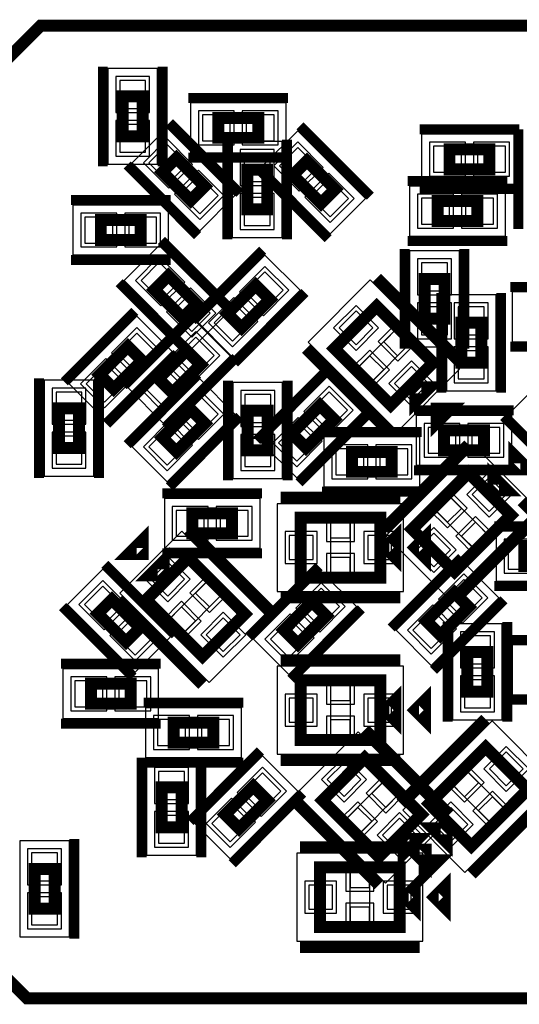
# Model space of a CAD drawing. Extents: x -10 to 137, y -32 to 198.
# Tile 33 of 64: x 60 to 66, y 74 to 86. Entities that reach past the tile are written whole.
import ezdxf

# ---------------------------------------------------------------- set-up
doc = ezdxf.new("R2010")
doc.units = 0
for name, color, linetype in [('PG_ASSEMBLY_BOTTOM', 52, 'CONTINUOUS'), ('PG_DFA_BOUND_BOTTOM', 254, 'CONTINUOUS'), ('PG_PASTEMASK_BOTTOM', 132, 'CONTINUOUS'), ('PG_PLACE_BOUND_BOTTOM', 73, 'CONTINUOUS'), ('PG_SILKSCREEN_BOTTOM', 2, 'CONTINUOUS'), ('PG_SOLDERMASK_BOTTOM', 212, 'CONTINUOUS'), ('PIN_BOTTOM', 2, 'CONTINUOUS'), ('PIN_PASTEMASK_BOTTOM', 132, 'CONTINUOUS'), ('PIN_SOLDERMASK_BOTTOM', 212, 'CONTINUOUS')]:
    doc.layers.add(name, color=color, linetype=linetype)

msp = doc.modelspace()

# ---------------------------------------------------------------- linework, layer by layer
at = {"layer": 'PG_ASSEMBLY_BOTTOM', "const_width": 0.1524}
for points in [[(61.437774, 85.446108), (61.437774, 84.938108), (61.183774, 84.938108), (61.183774, 85.446108), (61.437774, 85.446108)], [(62.40272, 85.172804), (62.91072, 85.172804), (62.91072, 84.918804), (62.40272, 84.918804), (62.40272, 85.172804)], [(62.04839, 84.122768), (61.68898, 84.482178), (61.868558, 84.661756), (62.227968, 84.302346), (62.04839, 84.122768)], [(65.34912, 84.773516), (65.85712, 84.773516), (65.85712, 84.519516), (65.34912, 84.519516), (65.34912, 84.773516)], [(63.711836, 84.084668), (63.352426, 84.444078), (63.532004, 84.623656), (63.891414, 84.264246), (63.711836, 84.084668)], [(62.770512, 84.006436), (62.770512, 84.514436), (63.024512, 84.514436), (63.024512, 84.006436), (62.770512, 84.006436)], [(65.19672, 84.113116), (65.70472, 84.113116), (65.70472, 83.859116), (65.19672, 83.859116), (65.19672, 84.113116)], [(61.412374, 83.617562), (60.904374, 83.617562), (60.904374, 83.871562), (61.412374, 83.871562), (61.412374, 83.617562)], [(61.766958, 83.16341), (62.126368, 82.804), (61.94679, 82.624422), (61.58738, 82.983832), (61.766958, 83.16341)], [(63.057532, 82.85988), (62.698122, 82.50047), (62.518544, 82.680048), (62.877954, 83.039458), (63.057532, 82.85988)], [(65.285366, 83.122516), (65.285366, 82.614516), (65.031366, 82.614516), (65.031366, 83.122516), (65.285366, 83.122516)], [(64.600836, 81.515966), (63.88227, 82.234532), (64.421004, 82.773266), (65.13957, 82.0547), (64.600836, 81.515966)], [(65.499234, 82.0547), (65.499234, 82.563208), (65.753234, 82.563208), (65.753234, 82.0547), (65.499234, 82.0547)], [(61.427868, 82.082132), (61.068458, 81.722722), (60.88888, 81.9023), (61.24829, 82.26171), (61.427868, 82.082132)], [(61.63818, 81.8515), (61.99759, 82.21091), (62.177168, 82.031332), (61.817758, 81.671922), (61.63818, 81.8515)], [(64.915034, 81.560924), (65.094612, 81.740502), (64.915034, 81.740502), (64.915034, 81.560924)], [(60.37199, 80.967834), (60.37199, 81.475834), (60.62599, 81.475834), (60.62599, 80.967834), (60.37199, 80.967834)], [(62.227968, 81.282032), (61.868558, 80.922622), (61.68898, 81.1022), (62.04839, 81.46161), (62.227968, 81.282032)], [(63.031624, 81.446116), (63.031624, 80.938116), (62.777624, 80.938116), (62.777624, 81.446116), (63.031624, 81.446116)], [(63.878714, 81.332832), (63.519304, 80.973422), (63.339726, 81.153), (63.699136, 81.51241), (63.878714, 81.332832)], [(65.78727, 80.939386), (65.27927, 80.939386), (65.27927, 81.193386), (65.78727, 81.193386), (65.78727, 80.939386)], [(64.10452, 80.91932), (64.61252, 80.91932), (64.61252, 80.66532), (64.10452, 80.66532), (64.10452, 80.91932)], [(66.13017, 80.113632), (65.411604, 79.395066), (64.87287, 79.9338), (65.591436, 80.652366), (66.13017, 80.113632)], [(66.085212, 80.42783), (65.905634, 80.607408), (65.905634, 80.42783), (66.085212, 80.42783)], [(62.06998, 80.137), (62.57798, 80.137), (62.57798, 79.883), (62.06998, 79.883), (62.06998, 80.137)], [(64.466724, 79.319374), (63.450724, 79.319374), (63.450724, 80.081374), (64.466724, 80.081374), (64.466724, 79.319374)], [(64.657224, 79.573374), (64.657224, 79.827374), (64.530224, 79.700374), (64.657224, 79.573374)], [(66.809112, 79.46517), (66.301112, 79.46517), (66.301112, 79.71917), (66.809112, 79.71917), (66.809112, 79.46517)], [(62.020958, 79.573374), (62.739524, 78.854808), (62.20079, 78.316074), (61.482224, 79.03464), (62.020958, 79.573374)], [(61.70676, 79.528416), (61.527182, 79.348838), (61.70676, 79.348838), (61.70676, 79.528416)], [(61.225176, 78.500224), (60.86602, 78.85938), (61.045598, 79.038958), (61.405008, 78.679802), (61.225176, 78.500224)], [(65.054226, 78.7654), (65.413636, 79.12481), (65.593214, 78.945232), (65.233804, 78.585822), (65.054226, 78.7654)], [(63.238126, 78.651608), (63.597536, 79.011018), (63.777114, 78.83144), (63.417704, 78.47203), (63.238126, 78.651608)], [(65.57772, 77.864716), (65.57772, 78.372716), (65.83172, 78.372716), (65.83172, 77.864716), (65.57772, 77.864716)], [(60.777374, 77.966824), (61.285374, 77.966824), (61.285374, 77.712824), (60.777374, 77.712824), (60.777374, 77.966824)], [(64.466724, 77.249528), (63.450724, 77.249528), (63.450724, 78.011528), (64.466724, 78.011528), (64.466724, 77.249528)], [(64.657224, 77.503528), (64.657224, 77.757528), (64.530224, 77.630528), (64.657224, 77.503528)], [(62.339474, 77.217524), (61.831474, 77.217524), (61.831474, 77.471524), (62.339474, 77.471524), (62.339474, 77.217524)], [(65.09004, 76.43876), (65.808606, 77.157326), (66.34734, 76.618592), (65.628774, 75.900026), (65.09004, 76.43876)], [(64.448436, 75.763628), (63.72987, 76.482194), (64.268604, 77.020928), (64.98717, 76.302362), (64.448436, 75.763628)], [(63.027814, 76.482194), (62.668404, 76.122784), (62.488826, 76.302362), (62.848236, 76.661772), (63.027814, 76.482194)], [(61.933074, 76.646278), (61.933074, 76.138278), (61.679074, 76.138278), (61.679074, 76.646278), (61.933074, 76.646278)], [(65.134998, 76.124562), (65.314576, 75.944984), (65.314576, 76.124562), (65.134998, 76.124562)], [(64.762634, 75.808586), (64.942212, 75.988164), (64.762634, 75.988164), (64.762634, 75.808586)], [(60.314078, 75.609196), (60.314078, 75.100688), (60.060078, 75.100688), (60.060078, 75.609196), (60.314078, 75.609196)], [(64.71412, 74.867516), (63.69812, 74.867516), (63.69812, 75.629516), (64.71412, 75.629516), (64.71412, 74.867516)], [(64.90462, 75.121516), (64.90462, 75.375516), (64.77762, 75.248516), (64.90462, 75.121516)]]:
    msp.add_lwpolyline(points, dxfattribs=at)
at = {"layer": 'PG_DFA_BOUND_BOTTOM'}
for points in [[(61.628274, 85.802216), (60.993274, 85.802216), (60.993274, 84.582), (61.628274, 84.582)], [(62.046612, 85.363304), (62.046612, 84.728304), (63.266828, 84.728304), (63.266828, 85.363304)], [(62.165484, 83.736434), (62.614302, 84.185252), (61.751464, 85.04809), (61.302646, 84.599272)], [(63.82893, 83.698334), (64.277748, 84.147152), (63.41491, 85.00999), (62.966092, 84.561172)], [(64.993012, 84.964016), (64.993012, 84.329016), (66.213228, 84.329016), (66.213228, 84.964016)], [(62.580012, 83.650328), (63.215012, 83.650328), (63.215012, 84.870544), (62.580012, 84.870544)], [(64.840612, 84.303616), (64.840612, 83.668616), (66.060828, 83.668616), (66.060828, 84.303616)], [(61.768482, 83.427062), (61.768482, 84.062062), (60.548266, 84.062062), (60.548266, 83.427062)], [(61.649864, 83.549744), (61.201046, 83.100926), (62.063884, 82.238088), (62.512702, 82.686906)], [(63.443866, 82.976974), (62.995048, 83.425792), (62.13221, 82.562954), (62.581028, 82.114136)], [(65.475866, 83.478624), (64.840866, 83.478624), (64.840866, 82.258408), (65.475866, 82.258408)], [(64.684656, 81.180432), (65.475104, 81.97088), (64.337184, 83.1088), (63.546736, 82.318352)], [(65.308988, 81.698846), (65.94348, 81.698846), (65.94348, 82.919062), (65.308988, 82.919062)], [(66.148204, 82.957416), (66.148204, 82.322416), (67.36842, 82.322416), (67.36842, 82.957416)], [(61.814202, 82.199226), (61.365384, 82.648044), (60.502546, 81.785206), (60.951364, 81.336388)], [(61.251846, 81.734406), (61.700664, 81.285588), (62.563502, 82.148426), (62.114684, 82.597244)], [(64.265048, 81.449926), (63.81623, 81.898744), (62.953392, 81.035906), (63.40221, 80.587088)], [(60.18149, 80.611726), (60.81649, 80.611726), (60.81649, 81.831942), (60.18149, 81.831942)], [(62.614302, 81.399126), (62.165484, 81.847944), (61.302646, 80.985106), (61.751464, 80.536288)], [(63.222124, 81.802224), (62.587124, 81.802224), (62.587124, 80.582008), (63.222124, 80.582008)], [(66.551302, 81.847944), (66.102484, 81.399126), (66.965322, 80.536288), (67.41414, 80.985106)], [(66.143378, 80.748886), (66.143378, 81.383886), (64.923162, 81.383886), (64.923162, 80.748886)], [(63.748412, 81.10982), (63.748412, 80.47482), (64.968628, 80.47482), (64.968628, 81.10982)], [(66.465704, 80.197452), (65.675256, 80.9879), (64.537336, 79.84998), (65.327784, 79.059532)], [(61.713872, 80.3275), (61.713872, 79.6925), (62.934088, 79.6925), (62.934088, 80.3275)], [(64.763396, 79.141574), (64.763396, 80.259174), (63.154052, 80.259174), (63.154052, 79.141574)], [(61.937138, 79.908908), (61.14669, 79.11846), (62.28461, 77.98054), (63.075058, 78.770988)], [(67.16522, 79.27467), (67.16522, 79.90967), (65.945004, 79.90967), (65.945004, 79.27467)], [(64.667892, 78.648306), (65.11671, 78.199488), (65.979548, 79.062326), (65.53073, 79.511144)], [(61.342524, 78.113636), (61.791342, 78.562708), (60.928504, 79.425546), (60.479686, 78.976474)], [(62.851792, 78.534514), (63.30061, 78.085696), (64.163448, 78.948534), (63.71463, 79.397352)], [(65.38722, 77.508608), (66.02222, 77.508608), (66.02222, 78.728824), (65.38722, 78.728824)], [(66.148204, 78.462124), (66.148204, 77.827124), (67.36842, 77.827124), (67.36842, 78.462124)], [(60.421266, 78.157324), (60.421266, 77.522324), (61.641482, 77.522324), (61.641482, 78.157324)], [(64.763396, 77.071728), (64.763396, 78.189328), (63.154052, 78.189328), (63.154052, 77.071728)], [(62.695582, 77.027024), (62.695582, 77.662024), (61.475366, 77.662024), (61.475366, 77.027024)], [(64.754506, 76.35494), (65.544954, 75.564492), (66.682874, 76.702412), (65.892426, 77.49286)], [(64.532256, 75.428094), (65.322704, 76.218542), (64.184784, 77.356462), (63.394336, 76.566014)], [(62.123574, 77.002386), (61.488574, 77.002386), (61.488574, 75.78217), (62.123574, 75.78217)], [(63.414148, 76.599288), (62.96533, 77.048106), (62.102492, 76.185268), (62.55131, 75.73645)], [(60.504578, 75.96505), (59.869832, 75.96505), (59.869832, 74.744834), (60.504578, 74.744834)], [(65.010792, 74.689716), (65.010792, 75.807316), (63.401448, 75.807316), (63.401448, 74.689716)]]:
    msp.add_lwpolyline(points, close=True, dxfattribs=at)
at = {"layer": 'PG_PASTEMASK_BOTTOM'}
for points in [[(64.687704, 82.144616), (64.864488, 82.3214), (64.687704, 82.498184), (64.51092, 82.3214)], [(64.334136, 81.791048), (64.51092, 81.967832), (64.334136, 82.144616), (64.157352, 81.967832)], [(65.50152, 80.2005), (65.324736, 80.377284), (65.147952, 80.2005), (65.324736, 80.023716)], [(64.083692, 79.825342), (64.083692, 80.075278), (63.833756, 80.075278), (63.833756, 79.825342)], [(65.855088, 79.846932), (65.678304, 80.023716), (65.50152, 79.846932), (65.678304, 79.670148)], [(64.083692, 79.32547), (64.083692, 79.575406), (63.833756, 79.575406), (63.833756, 79.32547)], [(62.287658, 79.298292), (62.110874, 79.121508), (62.287658, 78.944724), (62.464442, 79.121508)], [(61.93409, 78.944724), (61.757306, 78.76794), (61.93409, 78.591156), (62.110874, 78.76794)], [(64.083692, 77.755496), (64.083692, 78.005432), (63.833756, 78.005432), (63.833756, 77.755496)], [(64.083692, 77.255624), (64.083692, 77.50556), (63.833756, 77.50556), (63.833756, 77.255624)], [(65.365122, 76.70546), (65.541906, 76.528676), (65.71869, 76.70546), (65.541906, 76.882244)], [(64.535304, 76.392278), (64.712088, 76.569062), (64.535304, 76.745846), (64.35852, 76.569062)], [(65.71869, 76.351892), (65.895474, 76.175108), (66.072258, 76.351892), (65.895474, 76.528676)], [(64.181736, 76.03871), (64.35852, 76.215494), (64.181736, 76.392278), (64.004952, 76.215494)], [(64.331088, 75.373484), (64.331088, 75.62342), (64.081152, 75.62342), (64.081152, 75.373484)], [(64.331088, 74.873612), (64.331088, 75.123548), (64.081152, 75.123548), (64.081152, 74.873612)]]:
    msp.add_lwpolyline(points, close=True, dxfattribs=at)
at = {"layer": 'PG_PLACE_BOUND_BOTTOM'}
for points in [[(61.437774, 85.446108), (61.437774, 84.938108), (61.183774, 84.938108), (61.183774, 85.446108)], [(62.40272, 85.172804), (62.91072, 85.172804), (62.91072, 84.918804), (62.40272, 84.918804)], [(65.34912, 84.773516), (65.85712, 84.773516), (65.85712, 84.519516), (65.34912, 84.519516)], [(62.04839, 84.122768), (61.68898, 84.482178), (61.868558, 84.661756), (62.227968, 84.302346)], [(62.770512, 84.006436), (62.770512, 84.514436), (63.024512, 84.514436), (63.024512, 84.006436)], [(63.711836, 84.084668), (63.352426, 84.444078), (63.532004, 84.623656), (63.891414, 84.264246)], [(65.19672, 84.113116), (65.70472, 84.113116), (65.70472, 83.859116), (65.19672, 83.859116)], [(61.412374, 83.617562), (60.904374, 83.617562), (60.904374, 83.871562), (61.412374, 83.871562)], [(61.766958, 83.16341), (62.126368, 82.804), (61.94679, 82.624422), (61.58738, 82.983832)], [(63.057532, 82.85988), (62.698122, 82.50047), (62.518544, 82.680048), (62.877954, 83.039458)], [(65.285366, 83.122516), (65.285366, 82.614516), (65.031366, 82.614516), (65.031366, 83.122516)], [(64.600836, 81.515966), (63.88227, 82.234532), (64.421004, 82.773266), (65.13957, 82.0547)], [(65.499234, 82.0547), (65.499234, 82.563208), (65.753234, 82.563208), (65.753234, 82.0547)], [(61.427868, 82.082132), (61.068458, 81.722722), (60.88888, 81.9023), (61.24829, 82.26171)], [(61.63818, 81.8515), (61.99759, 82.21091), (62.177168, 82.031332), (61.817758, 81.671922)], [(63.878714, 81.332832), (63.519304, 80.973422), (63.339726, 81.153), (63.699136, 81.51241)], [(60.37199, 80.967834), (60.37199, 81.475834), (60.62599, 81.475834), (60.62599, 80.967834)], [(62.227968, 81.282032), (61.868558, 80.922622), (61.68898, 81.1022), (62.04839, 81.46161)], [(63.031624, 81.446116), (63.031624, 80.938116), (62.777624, 80.938116), (62.777624, 81.446116)], [(65.78727, 80.939386), (65.27927, 80.939386), (65.27927, 81.193386), (65.78727, 81.193386)], [(64.10452, 80.91932), (64.61252, 80.91932), (64.61252, 80.66532), (64.10452, 80.66532)], [(66.13017, 80.113632), (65.411604, 79.395066), (64.87287, 79.9338), (65.591436, 80.652366)], [(62.06998, 80.137), (62.57798, 80.137), (62.57798, 79.883), (62.06998, 79.883)], [(64.466724, 79.319374), (63.450724, 79.319374), (63.450724, 80.081374), (64.466724, 80.081374)], [(62.020958, 79.573374), (62.739524, 78.854808), (62.20079, 78.316074), (61.482224, 79.03464)], [(65.054226, 78.7654), (65.413636, 79.12481), (65.593214, 78.945232), (65.233804, 78.585822)], [(61.225176, 78.500224), (60.86602, 78.85938), (61.045598, 79.038958), (61.405008, 78.679802)], [(63.238126, 78.651608), (63.597536, 79.011018), (63.777114, 78.83144), (63.417704, 78.47203)], [(65.57772, 77.864716), (65.57772, 78.372716), (65.83172, 78.372716), (65.83172, 77.864716)], [(64.466724, 77.249528), (63.450724, 77.249528), (63.450724, 78.011528), (64.466724, 78.011528)], [(60.777374, 77.966824), (61.285374, 77.966824), (61.285374, 77.712824), (60.777374, 77.712824)], [(62.339474, 77.217524), (61.831474, 77.217524), (61.831474, 77.471524), (62.339474, 77.471524)], [(65.09004, 76.43876), (65.808606, 77.157326), (66.34734, 76.618592), (65.628774, 75.900026)], [(64.448436, 75.763628), (63.72987, 76.482194), (64.268604, 77.020928), (64.98717, 76.302362)], [(61.933074, 76.646278), (61.933074, 76.138278), (61.679074, 76.138278), (61.679074, 76.646278)], [(63.027814, 76.482194), (62.668404, 76.122784), (62.488826, 76.302362), (62.848236, 76.661772)], [(60.314078, 75.609196), (60.314078, 75.100688), (60.060078, 75.100688), (60.060078, 75.609196)], [(64.71412, 74.867516), (63.69812, 74.867516), (63.69812, 75.629516), (64.71412, 75.629516)]]:
    msp.add_lwpolyline(points, close=True, dxfattribs=at)
at = {"layer": 'PG_SILKSCREEN_BOTTOM'}
for points, const_width in [([(60.137802, 86.347046), (69.967602, 86.347046), (73.268586, 83.046062), (73.268586, 75.301094), (71.928228, 73.960736), (59.963812, 73.960736), (59.1693, 74.755248), (59.1693, 85.378544), (60.137802, 86.347046)], 0.1524), ([(60.929774, 85.827108), (60.929774, 84.557108)], 0.127), ([(61.691774, 85.827108), (61.691774, 84.557108)], 0.127), ([(62.02172, 85.426804), (63.29172, 85.426804)], 0.127), ([(62.676786, 84.212684), (61.778896, 85.110574)], 0.127), ([(64.340232, 84.174584), (63.442342, 85.072474)], 0.127), ([(64.96812, 85.027516), (66.23812, 85.027516)], 0.127), ([(66.224912, 83.757262), (66.224912, 85.027262)], 0.127), ([(62.516512, 83.625436), (62.516512, 84.895436)], 0.127), ([(63.278512, 83.625436), (63.278512, 84.895436)], 0.127), ([(62.02172, 84.664804), (63.29172, 84.664804)], 0.127), ([(62.138052, 83.67395), (61.240162, 84.57184)], 0.127), ([(63.801498, 83.63585), (62.903608, 84.53374)], 0.127), ([(64.81572, 84.367116), (66.08572, 84.367116)], 0.127), ([(64.96812, 84.265516), (66.23812, 84.265516)], 0.127), ([(61.793374, 84.125562), (60.523374, 84.125562)], 0.127), ([(61.677296, 83.612228), (62.575186, 82.714338)], 0.127), ([(64.81572, 83.605116), (66.08572, 83.605116)], 0.127), ([(62.967616, 83.488276), (62.069726, 82.590386)], 0.127), ([(64.777366, 83.503516), (64.777366, 82.233516)], 0.127), ([(65.539366, 83.503516), (65.539366, 82.233516)], 0.127), ([(61.793374, 83.363562), (60.523374, 83.363562)], 0.127), ([(61.138562, 83.073494), (62.036452, 82.175604)], 0.127), ([(65.498726, 82.0547), (64.421004, 83.132422)], 0.1524), ([(63.50635, 82.949542), (62.60846, 82.051652)], 0.127), ([(65.245234, 81.673954), (65.245234, 82.943954)], 0.127), ([(66.007234, 81.673954), (66.007234, 82.943954)], 0.127), ([(66.123312, 83.020916), (67.393312, 83.020916)], 0.127), ([(61.337952, 82.710528), (60.440062, 81.812638)], 0.127), ([(61.189362, 81.761838), (62.087252, 82.659728)], 0.127), ([(64.600836, 81.15681), (63.523114, 82.234532)], 0.1524), ([(66.123312, 82.258916), (67.393312, 82.258916)], 0.127), ([(61.876686, 82.171794), (60.978796, 81.273904)], 0.127), ([(61.728096, 81.223104), (62.625986, 82.120994)], 0.127), ([(63.788798, 81.961228), (62.890908, 81.063338)], 0.127), ([(60.11799, 80.586834), (60.11799, 81.856834)], 0.127), ([(60.87999, 80.586834), (60.87999, 81.856834)], 0.127), ([(62.138052, 81.910428), (61.240162, 81.012538)], 0.127), ([(62.523624, 81.827116), (62.523624, 80.557116)], 0.127), ([(63.285624, 81.827116), (63.285624, 80.557116)], 0.127), ([(66.16827, 81.447386), (64.89827, 81.447386)], 0.127), ([(65.184528, 81.29143), (65.364106, 81.471008), (65.184528, 81.471008), (65.184528, 81.29143)], 0.1524), ([(62.676786, 81.371694), (61.778896, 80.473804)], 0.127), ([(64.327532, 81.422494), (63.429642, 80.524604)], 0.127), ([(66.04, 81.371694), (66.93789, 80.473804)], 0.127), ([(63.72352, 81.17332), (64.99352, 81.17332)], 0.127), ([(65.591436, 81.011522), (64.513714, 79.9338)], 0.1524), ([(66.354706, 80.697324), (66.175128, 80.876902), (66.175128, 80.697324), (66.354706, 80.697324)], 0.1524), ([(66.16827, 80.685386), (64.89827, 80.685386)], 0.127), ([(61.68898, 80.391), (62.95898, 80.391)], 0.127), ([(64.720724, 80.335374), (63.196724, 80.335374)], 0.1524), ([(63.72352, 80.41132), (64.99352, 80.41132)], 0.127), ([(67.170046, 79.39786), (66.271902, 80.296004)], 0.1524), ([(66.489326, 80.113632), (65.411604, 79.03591)], 0.1524), ([(62.020958, 79.93253), (63.09868, 78.854808)], 0.1524), ([(65.038224, 79.573374), (65.038224, 79.827374), (64.911224, 79.700374), (65.038224, 79.573374)], 0.1524), ([(67.190112, 79.97317), (65.920112, 79.97317)], 0.127), ([(61.437266, 79.79791), (61.257688, 79.618332), (61.437266, 79.618332), (61.437266, 79.79791)], 0.1524), ([(61.68898, 79.629), (62.95898, 79.629)], 0.127), ([(64.605408, 78.675738), (65.503298, 79.573628)], 0.127), ([(61.853826, 78.589886), (60.955936, 79.48803)], 0.127), ([(62.789308, 78.561946), (63.687198, 79.459836)], 0.127), ([(67.190112, 79.21117), (65.920112, 79.21117)], 0.127), ([(64.720724, 79.065374), (63.196724, 79.065374)], 0.1524), ([(61.315092, 78.051152), (60.416948, 78.949296)], 0.127), ([(61.123068, 79.03464), (62.20079, 77.956918)], 0.1524), ([(65.144142, 78.137004), (66.042032, 79.034894)], 0.127), ([(63.328042, 78.023212), (64.225932, 78.921102)], 0.127), ([(65.32372, 77.483716), (65.32372, 78.753716)], 0.127), ([(66.08572, 77.483716), (66.08572, 78.753716)], 0.127), ([(66.123312, 78.525624), (67.393312, 78.525624)], 0.127), ([(60.396374, 78.220824), (61.666374, 78.220824)], 0.127), ([(64.720724, 78.265528), (63.196724, 78.265528)], 0.1524), ([(65.038224, 77.503528), (65.038224, 77.757528), (64.911224, 77.630528), (65.038224, 77.503528)], 0.1524), ([(62.720474, 77.725524), (61.450474, 77.725524)], 0.127), ([(66.123312, 77.763624), (67.393312, 77.763624)], 0.127), ([(60.396374, 77.458824), (61.666374, 77.458824)], 0.127), ([(64.730884, 76.43876), (65.808606, 77.516482)], 0.1524), ([(65.346326, 76.302362), (64.268604, 77.380084)], 0.1524), ([(62.937898, 77.11059), (62.040008, 76.2127)], 0.127), ([(61.425074, 77.027278), (61.425074, 75.757278)], 0.127), ([(62.720474, 76.963524), (61.450474, 76.963524)], 0.127), ([(62.187074, 77.027278), (62.187074, 75.757278)], 0.127), ([(64.720724, 76.995528), (63.196724, 76.995528)], 0.1524), ([(63.476632, 76.571856), (62.578742, 75.673966)], 0.127), ([(65.628774, 75.54087), (66.706496, 76.618592)], 0.1524), ([(64.448436, 75.404472), (63.370714, 76.482194)], 0.1524), ([(60.568078, 75.989942), (60.568078, 74.719942)], 0.127), ([(64.96812, 75.883516), (63.44412, 75.883516)], 0.1524), ([(64.865504, 75.855068), (65.045082, 75.67549), (65.045082, 75.855068), (64.865504, 75.855068)], 0.1524), ([(65.032128, 75.539092), (65.211706, 75.71867), (65.032128, 75.71867), (65.032128, 75.539092)], 0.1524), ([(65.28562, 75.121516), (65.28562, 75.375516), (65.15862, 75.248516), (65.28562, 75.121516)], 0.1524), ([(64.96812, 74.613516), (63.44412, 74.613516)], 0.1524)]:
    msp.add_lwpolyline(points, dxfattribs=dict(at, const_width=const_width))
at = {"layer": 'PG_SOLDERMASK_BOTTOM'}
for points in [[(64.690498, 82.072734), (64.941958, 82.324194), (64.690498, 82.575654), (64.439038, 82.324194)], [(64.331342, 81.713578), (64.582802, 81.965038), (64.331342, 82.216498), (64.079882, 81.965038)], [(65.573402, 80.203294), (65.321942, 80.454754), (65.070482, 80.203294), (65.321942, 79.951834)], [(64.136524, 79.776574), (64.136524, 80.132174), (63.780924, 80.132174), (63.780924, 79.776574)], [(65.932558, 79.844138), (65.681098, 80.095598), (65.429638, 79.844138), (65.681098, 79.592678)], [(64.136524, 79.268574), (64.136524, 79.624174), (63.780924, 79.624174), (63.780924, 79.268574)], [(62.290452, 79.375762), (62.038992, 79.124302), (62.290452, 78.872842), (62.541912, 79.124302)], [(61.931296, 79.016606), (61.679836, 78.765146), (61.931296, 78.513686), (62.182756, 78.765146)], [(64.136524, 77.706728), (64.136524, 78.062328), (63.780924, 78.062328), (63.780924, 77.706728)], [(64.136524, 77.198728), (64.136524, 77.554328), (63.780924, 77.554328), (63.780924, 77.198728)], [(65.287652, 76.708254), (65.539112, 76.456794), (65.790572, 76.708254), (65.539112, 76.959714)], [(64.538098, 76.320396), (64.789558, 76.571856), (64.538098, 76.823316), (64.286638, 76.571856)], [(65.646808, 76.349098), (65.898268, 76.097638), (66.149728, 76.349098), (65.898268, 76.600558)], [(64.178942, 75.96124), (64.430402, 76.2127), (64.178942, 76.46416), (63.927482, 76.2127)], [(64.38392, 75.324716), (64.38392, 75.680316), (64.02832, 75.680316), (64.02832, 75.324716)], [(64.38392, 74.816716), (64.38392, 75.172316), (64.02832, 75.172316), (64.02832, 74.816716)]]:
    msp.add_lwpolyline(points, close=True, dxfattribs=at)
at = {"layer": 'PIN_BOTTOM'}
for points in [[(61.475874, 85.649816), (61.145674, 85.649816), (61.145674, 85.294216), (61.475874, 85.294216)], [(62.199012, 85.210904), (62.199012, 84.880704), (62.554612, 84.880704), (62.554612, 85.210904)], [(62.758828, 85.210904), (62.758828, 84.880704), (63.114428, 84.880704), (63.114428, 85.210904)], [(61.475874, 85.09), (61.145674, 85.09), (61.145674, 84.7344), (61.475874, 84.7344)], [(61.769588, 84.347661), (62.003075, 84.581148), (61.751628, 84.832595), (61.518141, 84.599108)], [(63.433034, 84.309561), (63.666521, 84.543048), (63.415074, 84.794495), (63.181587, 84.561008)], [(65.145412, 84.811616), (65.145412, 84.481416), (65.501012, 84.481416), (65.501012, 84.811616)], [(65.705228, 84.811616), (65.705228, 84.481416), (66.060828, 84.481416), (66.060828, 84.811616)], [(62.732412, 84.362544), (63.062612, 84.362544), (63.062612, 84.718144), (62.732412, 84.718144)], [(62.16532, 83.951929), (62.398807, 84.185416), (62.14736, 84.436863), (61.913873, 84.203376)], [(63.828766, 83.913829), (64.062253, 84.147316), (63.810806, 84.398763), (63.577319, 84.165276)], [(62.732412, 83.802728), (63.062612, 83.802728), (63.062612, 84.158328), (62.732412, 84.158328)], [(64.993012, 84.151216), (64.993012, 83.821016), (65.348612, 83.821016), (65.348612, 84.151216)], [(65.552828, 84.151216), (65.552828, 83.821016), (65.908428, 83.821016), (65.908428, 84.151216)], [(61.056266, 83.579462), (61.056266, 83.909662), (60.700666, 83.909662), (60.700666, 83.579462)], [(61.616082, 83.579462), (61.616082, 83.909662), (61.260482, 83.909662), (61.260482, 83.579462)], [(61.650028, 83.334249), (61.416541, 83.100762), (61.667988, 82.849315), (61.901475, 83.082802)], [(65.323466, 83.326224), (64.993266, 83.326224), (64.993266, 82.970624), (65.323466, 82.970624)], [(63.228371, 82.97681), (62.994884, 83.210297), (62.743437, 82.95885), (62.976924, 82.725363)], [(62.04576, 82.938517), (61.812273, 82.70503), (62.06372, 82.453583), (62.297207, 82.68707)], [(62.832639, 82.581078), (62.599152, 82.814565), (62.347705, 82.563118), (62.581192, 82.329631)], [(65.323466, 82.766408), (64.993266, 82.766408), (64.993266, 82.410808), (65.323466, 82.410808)], [(65.461134, 82.411062), (65.791334, 82.411062), (65.791334, 82.766662), (65.461134, 82.766662)], [(64.157352, 82.282658), (64.372878, 82.498184), (64.157352, 82.71371), (63.941826, 82.498184)], [(61.598707, 82.199062), (61.36522, 82.432549), (61.113773, 82.181102), (61.34726, 81.947615)], [(61.863073, 82.130302), (62.09656, 81.896815), (62.348007, 82.148262), (62.11452, 82.381749)], [(64.331315, 81.785406), (64.87013, 82.324221), (64.690525, 82.503826), (64.15171, 81.965011)], [(65.461134, 81.851246), (65.791334, 81.851246), (65.791334, 82.206846), (65.461134, 82.206846)], [(61.202975, 81.80333), (60.969488, 82.036817), (60.718041, 81.78537), (60.951528, 81.551883)], [(64.864488, 81.575522), (65.080014, 81.791048), (64.864488, 82.006574), (64.648962, 81.791048)], [(61.467341, 81.73457), (61.700828, 81.501083), (61.952275, 81.75253), (61.718788, 81.986017)], [(60.33389, 81.323942), (60.66409, 81.323942), (60.66409, 81.679542), (60.33389, 81.679542)], [(62.398807, 81.398962), (62.16532, 81.632449), (61.913873, 81.381002), (62.14736, 81.147515)], [(63.069724, 81.649824), (62.739524, 81.649824), (62.739524, 81.294224), (63.069724, 81.294224)], [(64.049553, 81.449762), (63.816066, 81.683249), (63.564619, 81.431802), (63.798106, 81.198315)], [(63.653821, 81.05403), (63.420334, 81.287517), (63.168887, 81.03607), (63.402374, 80.802583)], [(62.003075, 81.00323), (61.769588, 81.236717), (61.518141, 80.98527), (61.751628, 80.751783)], [(65.431162, 80.901286), (65.431162, 81.231486), (65.075562, 81.231486), (65.075562, 80.901286)], [(65.990978, 80.901286), (65.990978, 81.231486), (65.635378, 81.231486), (65.635378, 80.901286)], [(60.33389, 80.764126), (60.66409, 80.764126), (60.66409, 81.119726), (60.33389, 81.119726)], [(63.069724, 81.090008), (62.739524, 81.090008), (62.739524, 80.734408), (63.069724, 80.734408)], [(63.900812, 80.95742), (63.900812, 80.62722), (64.256412, 80.62722), (64.256412, 80.95742)], [(64.460628, 80.95742), (64.460628, 80.62722), (64.816228, 80.62722), (64.816228, 80.95742)], [(66.070614, 80.377284), (65.855088, 80.59281), (65.639562, 80.377284), (65.855088, 80.161758)], [(65.86073, 79.844111), (65.321915, 80.382926), (65.14231, 80.203321), (65.681125, 79.664506)], [(61.866272, 80.1751), (61.866272, 79.8449), (62.221872, 79.8449), (62.221872, 80.1751)], [(62.426088, 80.1751), (62.426088, 79.8449), (62.781688, 79.8449), (62.781688, 80.1751)], [(64.085724, 79.319374), (64.085724, 80.081374), (63.831724, 80.081374), (63.831724, 79.319374)], [(65.363478, 79.670148), (65.147952, 79.885674), (64.932426, 79.670148), (65.147952, 79.454622)], [(63.611252, 79.547974), (63.611252, 79.852774), (63.306452, 79.852774), (63.306452, 79.547974)], [(64.610996, 79.547974), (64.610996, 79.852774), (64.306196, 79.852774), (64.306196, 79.547974)], [(66.453004, 79.42707), (66.453004, 79.75727), (66.097404, 79.75727), (66.097404, 79.42707)], [(61.757306, 79.513818), (61.54178, 79.298292), (61.757306, 79.082766), (61.972832, 79.298292)], [(62.290479, 79.303934), (61.751664, 78.765119), (61.931269, 78.585514), (62.470084, 79.124329)], [(65.279119, 79.044202), (65.512606, 78.810715), (65.764053, 79.062162), (65.530566, 79.295649)], [(60.946628, 78.724863), (61.180115, 78.95835), (60.928668, 79.209797), (60.695181, 78.97631)], [(63.463019, 78.93041), (63.696506, 78.696923), (63.947953, 78.94837), (63.714466, 79.181857)], [(64.883387, 78.64847), (65.116874, 78.414983), (65.368321, 78.66643), (65.134834, 78.899917)], [(61.34236, 78.329131), (61.575847, 78.562618), (61.3244, 78.814065), (61.090913, 78.580578)], [(62.464442, 78.806682), (62.248916, 78.591156), (62.464442, 78.37563), (62.679968, 78.591156)], [(63.067287, 78.534678), (63.300774, 78.301191), (63.552221, 78.552638), (63.318734, 78.786125)], [(65.53962, 78.220824), (65.86982, 78.220824), (65.86982, 78.576424), (65.53962, 78.576424)], [(60.573666, 78.004924), (60.573666, 77.674724), (60.929266, 77.674724), (60.929266, 78.004924)], [(61.133482, 78.004924), (61.133482, 77.674724), (61.489082, 77.674724), (61.489082, 78.004924)], [(64.085724, 77.249528), (64.085724, 78.011528), (63.831724, 78.011528), (63.831724, 77.249528)], [(65.53962, 77.661008), (65.86982, 77.661008), (65.86982, 78.016608), (65.53962, 78.016608)], [(63.611252, 77.478128), (63.611252, 77.782928), (63.306452, 77.782928), (63.306452, 77.478128)], [(64.610996, 77.478128), (64.610996, 77.782928), (64.306196, 77.782928), (64.306196, 77.478128)], [(61.983366, 77.179424), (61.983366, 77.509624), (61.627766, 77.509624), (61.627766, 77.179424)], [(62.543182, 77.179424), (62.543182, 77.509624), (62.187582, 77.509624), (62.187582, 77.179424)], [(65.856732, 76.882244), (66.072258, 76.666718), (66.287784, 76.882244), (66.072258, 77.09777)], [(64.004952, 76.53032), (64.220478, 76.745846), (64.004952, 76.961372), (63.789426, 76.745846)], [(65.35948, 76.708281), (65.898295, 76.169466), (66.0779, 76.349071), (65.539085, 76.887886)], [(61.971174, 76.849986), (61.640974, 76.849986), (61.640974, 76.494386), (61.971174, 76.494386)], [(63.198653, 76.599124), (62.965166, 76.832611), (62.713719, 76.581164), (62.947206, 76.347677)], [(64.178915, 76.033068), (64.71773, 76.571883), (64.538125, 76.751488), (63.99931, 76.212673)], [(62.802921, 76.203392), (62.569434, 76.436879), (62.317987, 76.185432), (62.551474, 75.951945)], [(65.149596, 76.175108), (65.365122, 75.959582), (65.580648, 76.175108), (65.365122, 76.390634)], [(61.971174, 76.29017), (61.640974, 76.29017), (61.640974, 75.93457), (61.971174, 75.93457)], [(64.712088, 75.823184), (64.927614, 76.03871), (64.712088, 76.254236), (64.496562, 76.03871)], [(60.352178, 75.81265), (60.021978, 75.81265), (60.021978, 75.45705), (60.352178, 75.45705)], [(64.33312, 74.867516), (64.33312, 75.629516), (64.07912, 75.629516), (64.07912, 74.867516)], [(63.858648, 75.096116), (63.858648, 75.400916), (63.553848, 75.400916), (63.553848, 75.096116)], [(64.858392, 75.096116), (64.858392, 75.400916), (64.553592, 75.400916), (64.553592, 75.096116)], [(60.352178, 75.252834), (60.021978, 75.252834), (60.021978, 74.897234), (60.352178, 74.897234)]]:
    msp.add_lwpolyline(points, close=True, dxfattribs=at)
at = {"layer": 'PIN_PASTEMASK_BOTTOM'}
for points in [[(61.475874, 85.649816), (61.145674, 85.649816), (61.145674, 85.294216), (61.475874, 85.294216)], [(62.199012, 85.210904), (62.199012, 84.880704), (62.554612, 84.880704), (62.554612, 85.210904)], [(62.758828, 85.210904), (62.758828, 84.880704), (63.114428, 84.880704), (63.114428, 85.210904)], [(61.475874, 85.09), (61.145674, 85.09), (61.145674, 84.7344), (61.475874, 84.7344)], [(61.769588, 84.347661), (62.003075, 84.581148), (61.751628, 84.832595), (61.518141, 84.599108)], [(63.433034, 84.309561), (63.666521, 84.543048), (63.415074, 84.794495), (63.181587, 84.561008)], [(65.145412, 84.811616), (65.145412, 84.481416), (65.501012, 84.481416), (65.501012, 84.811616)], [(65.705228, 84.811616), (65.705228, 84.481416), (66.060828, 84.481416), (66.060828, 84.811616)], [(62.732412, 84.362544), (63.062612, 84.362544), (63.062612, 84.718144), (62.732412, 84.718144)], [(62.16532, 83.951929), (62.398807, 84.185416), (62.14736, 84.436863), (61.913873, 84.203376)], [(63.828766, 83.913829), (64.062253, 84.147316), (63.810806, 84.398763), (63.577319, 84.165276)], [(62.732412, 83.802728), (63.062612, 83.802728), (63.062612, 84.158328), (62.732412, 84.158328)], [(64.993012, 84.151216), (64.993012, 83.821016), (65.348612, 83.821016), (65.348612, 84.151216)], [(65.552828, 84.151216), (65.552828, 83.821016), (65.908428, 83.821016), (65.908428, 84.151216)], [(61.056266, 83.579462), (61.056266, 83.909662), (60.700666, 83.909662), (60.700666, 83.579462)], [(61.616082, 83.579462), (61.616082, 83.909662), (61.260482, 83.909662), (61.260482, 83.579462)], [(61.650028, 83.334249), (61.416541, 83.100762), (61.667988, 82.849315), (61.901475, 83.082802)], [(65.323466, 83.326224), (64.993266, 83.326224), (64.993266, 82.970624), (65.323466, 82.970624)], [(63.228371, 82.97681), (62.994884, 83.210297), (62.743437, 82.95885), (62.976924, 82.725363)], [(62.04576, 82.938517), (61.812273, 82.70503), (62.06372, 82.453583), (62.297207, 82.68707)], [(62.832639, 82.581078), (62.599152, 82.814565), (62.347705, 82.563118), (62.581192, 82.329631)], [(65.323466, 82.766408), (64.993266, 82.766408), (64.993266, 82.410808), (65.323466, 82.410808)], [(65.461134, 82.411062), (65.791334, 82.411062), (65.791334, 82.766662), (65.461134, 82.766662)], [(64.157352, 82.282658), (64.372878, 82.498184), (64.157352, 82.71371), (63.941826, 82.498184)], [(61.598707, 82.199062), (61.36522, 82.432549), (61.113773, 82.181102), (61.34726, 81.947615)], [(61.863073, 82.130302), (62.09656, 81.896815), (62.348007, 82.148262), (62.11452, 82.381749)], [(65.461134, 81.851246), (65.791334, 81.851246), (65.791334, 82.206846), (65.461134, 82.206846)], [(61.202975, 81.80333), (60.969488, 82.036817), (60.718041, 81.78537), (60.951528, 81.551883)], [(64.864488, 81.575522), (65.080014, 81.791048), (64.864488, 82.006574), (64.648962, 81.791048)], [(61.467341, 81.73457), (61.700828, 81.501083), (61.952275, 81.75253), (61.718788, 81.986017)], [(60.33389, 81.323942), (60.66409, 81.323942), (60.66409, 81.679542), (60.33389, 81.679542)], [(62.398807, 81.398962), (62.16532, 81.632449), (61.913873, 81.381002), (62.14736, 81.147515)], [(63.069724, 81.649824), (62.739524, 81.649824), (62.739524, 81.294224), (63.069724, 81.294224)], [(64.049553, 81.449762), (63.816066, 81.683249), (63.564619, 81.431802), (63.798106, 81.198315)], [(63.653821, 81.05403), (63.420334, 81.287517), (63.168887, 81.03607), (63.402374, 80.802583)], [(62.003075, 81.00323), (61.769588, 81.236717), (61.518141, 80.98527), (61.751628, 80.751783)], [(65.431162, 80.901286), (65.431162, 81.231486), (65.075562, 81.231486), (65.075562, 80.901286)], [(65.990978, 80.901286), (65.990978, 81.231486), (65.635378, 81.231486), (65.635378, 80.901286)], [(60.33389, 80.764126), (60.66409, 80.764126), (60.66409, 81.119726), (60.33389, 81.119726)], [(63.069724, 81.090008), (62.739524, 81.090008), (62.739524, 80.734408), (63.069724, 80.734408)], [(63.900812, 80.95742), (63.900812, 80.62722), (64.256412, 80.62722), (64.256412, 80.95742)], [(64.460628, 80.95742), (64.460628, 80.62722), (64.816228, 80.62722), (64.816228, 80.95742)], [(66.070614, 80.377284), (65.855088, 80.59281), (65.639562, 80.377284), (65.855088, 80.161758)], [(61.866272, 80.1751), (61.866272, 79.8449), (62.221872, 79.8449), (62.221872, 80.1751)], [(62.426088, 80.1751), (62.426088, 79.8449), (62.781688, 79.8449), (62.781688, 80.1751)], [(65.363478, 79.670148), (65.147952, 79.885674), (64.932426, 79.670148), (65.147952, 79.454622)], [(63.611252, 79.547974), (63.611252, 79.852774), (63.306452, 79.852774), (63.306452, 79.547974)], [(64.610996, 79.547974), (64.610996, 79.852774), (64.306196, 79.852774), (64.306196, 79.547974)], [(66.453004, 79.42707), (66.453004, 79.75727), (66.097404, 79.75727), (66.097404, 79.42707)], [(61.757306, 79.513818), (61.54178, 79.298292), (61.757306, 79.082766), (61.972832, 79.298292)], [(65.279119, 79.044202), (65.512606, 78.810715), (65.764053, 79.062162), (65.530566, 79.295649)], [(60.946628, 78.724863), (61.180115, 78.95835), (60.928668, 79.209797), (60.695181, 78.97631)], [(63.463019, 78.93041), (63.696506, 78.696923), (63.947953, 78.94837), (63.714466, 79.181857)], [(64.883387, 78.64847), (65.116874, 78.414983), (65.368321, 78.66643), (65.134834, 78.899917)], [(61.34236, 78.329131), (61.575847, 78.562618), (61.3244, 78.814065), (61.090913, 78.580578)], [(62.464442, 78.806682), (62.248916, 78.591156), (62.464442, 78.37563), (62.679968, 78.591156)], [(63.067287, 78.534678), (63.300774, 78.301191), (63.552221, 78.552638), (63.318734, 78.786125)], [(65.53962, 78.220824), (65.86982, 78.220824), (65.86982, 78.576424), (65.53962, 78.576424)], [(60.573666, 78.004924), (60.573666, 77.674724), (60.929266, 77.674724), (60.929266, 78.004924)], [(61.133482, 78.004924), (61.133482, 77.674724), (61.489082, 77.674724), (61.489082, 78.004924)], [(65.53962, 77.661008), (65.86982, 77.661008), (65.86982, 78.016608), (65.53962, 78.016608)], [(63.611252, 77.478128), (63.611252, 77.782928), (63.306452, 77.782928), (63.306452, 77.478128)], [(64.610996, 77.478128), (64.610996, 77.782928), (64.306196, 77.782928), (64.306196, 77.478128)], [(61.983366, 77.179424), (61.983366, 77.509624), (61.627766, 77.509624), (61.627766, 77.179424)], [(62.543182, 77.179424), (62.543182, 77.509624), (62.187582, 77.509624), (62.187582, 77.179424)], [(65.856732, 76.882244), (66.072258, 76.666718), (66.287784, 76.882244), (66.072258, 77.09777)], [(64.004952, 76.53032), (64.220478, 76.745846), (64.004952, 76.961372), (63.789426, 76.745846)], [(61.971174, 76.849986), (61.640974, 76.849986), (61.640974, 76.494386), (61.971174, 76.494386)], [(63.198653, 76.599124), (62.965166, 76.832611), (62.713719, 76.581164), (62.947206, 76.347677)], [(62.802921, 76.203392), (62.569434, 76.436879), (62.317987, 76.185432), (62.551474, 75.951945)], [(65.149596, 76.175108), (65.365122, 75.959582), (65.580648, 76.175108), (65.365122, 76.390634)], [(61.971174, 76.29017), (61.640974, 76.29017), (61.640974, 75.93457), (61.971174, 75.93457)], [(64.712088, 75.823184), (64.927614, 76.03871), (64.712088, 76.254236), (64.496562, 76.03871)], [(60.352178, 75.81265), (60.021978, 75.81265), (60.021978, 75.45705), (60.352178, 75.45705)], [(63.858648, 75.096116), (63.858648, 75.400916), (63.553848, 75.400916), (63.553848, 75.096116)], [(64.858392, 75.096116), (64.858392, 75.400916), (64.553592, 75.400916), (64.553592, 75.096116)], [(60.352178, 75.252834), (60.021978, 75.252834), (60.021978, 74.897234), (60.352178, 74.897234)]]:
    msp.add_lwpolyline(points, close=True, dxfattribs=at)
at = {"layer": 'PIN_SOLDERMASK_BOTTOM'}
for points in [[(61.526674, 85.700616), (61.094874, 85.700616), (61.094874, 85.243416), (61.526674, 85.243416)], [(61.526674, 85.1408), (61.094874, 85.1408), (61.094874, 84.6836), (61.526674, 84.6836)], [(62.148212, 85.261704), (62.148212, 84.829904), (62.605412, 84.829904), (62.605412, 85.261704)], [(62.708028, 85.261704), (62.708028, 84.829904), (63.165228, 84.829904), (63.165228, 85.261704)], [(61.769588, 84.275819), (62.074917, 84.581148), (61.751628, 84.904437), (61.446299, 84.599108)], [(62.681612, 84.311744), (63.113412, 84.311744), (63.113412, 84.768944), (62.681612, 84.768944)], [(63.433034, 84.237719), (63.738363, 84.543048), (63.415074, 84.866337), (63.109745, 84.561008)], [(65.094612, 84.862416), (65.094612, 84.430616), (65.551812, 84.430616), (65.551812, 84.862416)], [(65.654428, 84.862416), (65.654428, 84.430616), (66.111628, 84.430616), (66.111628, 84.862416)], [(62.16532, 83.880087), (62.470649, 84.185416), (62.14736, 84.508705), (61.842031, 84.203376)], [(63.828766, 83.841987), (64.134095, 84.147316), (63.810806, 84.470605), (63.505477, 84.165276)], [(62.681612, 83.751928), (63.113412, 83.751928), (63.113412, 84.209128), (62.681612, 84.209128)], [(64.942212, 84.202016), (64.942212, 83.770216), (65.399412, 83.770216), (65.399412, 84.202016)], [(65.502028, 84.202016), (65.502028, 83.770216), (65.959228, 83.770216), (65.959228, 84.202016)], [(61.107066, 83.528662), (61.107066, 83.960462), (60.649866, 83.960462), (60.649866, 83.528662)], [(61.666882, 83.528662), (61.666882, 83.960462), (61.209682, 83.960462), (61.209682, 83.528662)], [(61.650028, 83.406091), (61.344699, 83.100762), (61.667988, 82.777473), (61.973317, 83.082802)], [(63.300213, 82.97681), (62.994884, 83.282139), (62.671595, 82.95885), (62.976924, 82.653521)], [(65.374266, 83.377024), (64.942466, 83.377024), (64.942466, 82.919824), (65.374266, 82.919824)], [(62.04576, 83.010359), (61.740431, 82.70503), (62.06372, 82.381741), (62.369049, 82.68707)], [(62.904481, 82.581078), (62.599152, 82.886407), (62.275863, 82.563118), (62.581192, 82.257789)], [(64.157352, 82.210816), (64.44472, 82.498184), (64.157352, 82.785552), (63.869984, 82.498184)], [(65.374266, 82.817208), (64.942466, 82.817208), (64.942466, 82.360008), (65.374266, 82.360008)], [(65.410334, 82.360262), (65.842134, 82.360262), (65.842134, 82.817462), (65.410334, 82.817462)], [(61.670549, 82.199062), (61.36522, 82.504391), (61.041931, 82.181102), (61.34726, 81.875773)], [(61.791231, 82.130302), (62.09656, 81.824973), (62.419849, 82.148262), (62.11452, 82.453591)], [(65.410334, 81.800446), (65.842134, 81.800446), (65.842134, 82.257646), (65.410334, 82.257646)], [(61.274817, 81.80333), (60.969488, 82.108659), (60.646199, 81.78537), (60.951528, 81.480041)], [(61.395499, 81.73457), (61.700828, 81.429241), (62.024117, 81.75253), (61.718788, 82.057859)], [(64.864488, 81.50368), (65.151856, 81.791048), (64.864488, 82.078416), (64.57712, 81.791048)], [(64.121395, 81.449762), (63.816066, 81.755091), (63.492777, 81.431802), (63.798106, 81.126473)], [(60.28309, 81.273142), (60.71489, 81.273142), (60.71489, 81.730342), (60.28309, 81.730342)], [(62.470649, 81.398962), (62.16532, 81.704291), (61.842031, 81.381002), (62.14736, 81.075673)], [(63.120524, 81.700624), (62.688724, 81.700624), (62.688724, 81.243424), (63.120524, 81.243424)], [(62.074917, 81.00323), (61.769588, 81.308559), (61.446299, 80.98527), (61.751628, 80.679941)], [(63.725663, 81.05403), (63.420334, 81.359359), (63.097045, 81.03607), (63.402374, 80.730741)], [(65.481962, 80.850486), (65.481962, 81.282286), (65.024762, 81.282286), (65.024762, 80.850486)], [(66.041778, 80.850486), (66.041778, 81.282286), (65.584578, 81.282286), (65.584578, 80.850486)], [(60.28309, 80.713326), (60.71489, 80.713326), (60.71489, 81.170526), (60.28309, 81.170526)], [(63.120524, 81.140808), (62.688724, 81.140808), (62.688724, 80.683608), (63.120524, 80.683608)], [(63.850012, 81.00822), (63.850012, 80.57642), (64.307212, 80.57642), (64.307212, 81.00822)], [(64.409828, 81.00822), (64.409828, 80.57642), (64.867028, 80.57642), (64.867028, 81.00822)], [(66.142456, 80.377284), (65.855088, 80.664652), (65.56772, 80.377284), (65.855088, 80.089916)], [(61.815472, 80.2259), (61.815472, 79.7941), (62.272672, 79.7941), (62.272672, 80.2259)], [(62.375288, 80.2259), (62.375288, 79.7941), (62.832488, 79.7941), (62.832488, 80.2259)], [(63.662052, 79.497174), (63.662052, 79.903574), (63.255652, 79.903574), (63.255652, 79.497174)], [(64.661796, 79.497174), (64.661796, 79.903574), (64.255396, 79.903574), (64.255396, 79.497174)], [(65.43532, 79.670148), (65.147952, 79.957516), (64.860584, 79.670148), (65.147952, 79.38278)], [(66.503804, 79.37627), (66.503804, 79.80807), (66.046604, 79.80807), (66.046604, 79.37627)], [(61.757306, 79.58566), (61.469938, 79.298292), (61.757306, 79.010924), (62.044674, 79.298292)], [(60.946628, 78.653021), (61.251957, 78.95835), (60.928668, 79.281639), (60.623339, 78.97631)], [(63.391177, 78.93041), (63.696506, 78.625081), (64.019795, 78.94837), (63.714466, 79.253699)], [(65.207277, 79.044202), (65.512606, 78.738873), (65.835895, 79.062162), (65.530566, 79.367491)], [(61.34236, 78.257289), (61.647689, 78.562618), (61.3244, 78.885907), (61.019071, 78.580578)], [(62.464442, 78.878524), (62.177074, 78.591156), (62.464442, 78.303788), (62.75181, 78.591156)], [(64.811545, 78.64847), (65.116874, 78.343141), (65.440163, 78.66643), (65.134834, 78.971759)], [(62.995445, 78.534678), (63.300774, 78.229349), (63.624063, 78.552638), (63.318734, 78.857967)], [(65.48882, 78.170024), (65.92062, 78.170024), (65.92062, 78.627224), (65.48882, 78.627224)], [(60.522866, 78.055724), (60.522866, 77.623924), (60.980066, 77.623924), (60.980066, 78.055724)], [(61.082682, 78.055724), (61.082682, 77.623924), (61.539882, 77.623924), (61.539882, 78.055724)], [(65.48882, 77.610208), (65.92062, 77.610208), (65.92062, 78.067408), (65.48882, 78.067408)], [(63.662052, 77.427328), (63.662052, 77.833728), (63.255652, 77.833728), (63.255652, 77.427328)], [(64.661796, 77.427328), (64.661796, 77.833728), (64.255396, 77.833728), (64.255396, 77.427328)], [(62.034166, 77.128624), (62.034166, 77.560424), (61.576966, 77.560424), (61.576966, 77.128624)], [(62.593982, 77.128624), (62.593982, 77.560424), (62.136782, 77.560424), (62.136782, 77.128624)], [(65.78489, 76.882244), (66.072258, 76.594876), (66.359626, 76.882244), (66.072258, 77.169612)], [(64.004952, 76.458478), (64.29232, 76.745846), (64.004952, 77.033214), (63.717584, 76.745846)], [(62.021974, 76.900786), (61.590174, 76.900786), (61.590174, 76.443586), (62.021974, 76.443586)], [(63.270495, 76.599124), (62.965166, 76.904453), (62.641877, 76.581164), (62.947206, 76.275835)], [(62.874763, 76.203392), (62.569434, 76.508721), (62.246145, 76.185432), (62.551474, 75.880103)], [(65.077754, 76.175108), (65.365122, 75.88774), (65.65249, 76.175108), (65.365122, 76.462476)], [(62.021974, 76.34097), (61.590174, 76.34097), (61.590174, 75.88377), (62.021974, 75.88377)], [(64.712088, 75.751342), (64.999456, 76.03871), (64.712088, 76.326078), (64.42472, 76.03871)], [(60.402978, 75.86345), (59.971178, 75.86345), (59.971178, 75.40625), (60.402978, 75.40625)], [(63.909448, 75.045316), (63.909448, 75.451716), (63.503048, 75.451716), (63.503048, 75.045316)], [(64.909192, 75.045316), (64.909192, 75.451716), (64.502792, 75.451716), (64.502792, 75.045316)], [(60.402978, 75.303634), (59.971178, 75.303634), (59.971178, 74.846434), (60.402978, 74.846434)]]:
    msp.add_lwpolyline(points, close=True, dxfattribs=at)

doc.saveas('drawing.dxf')
